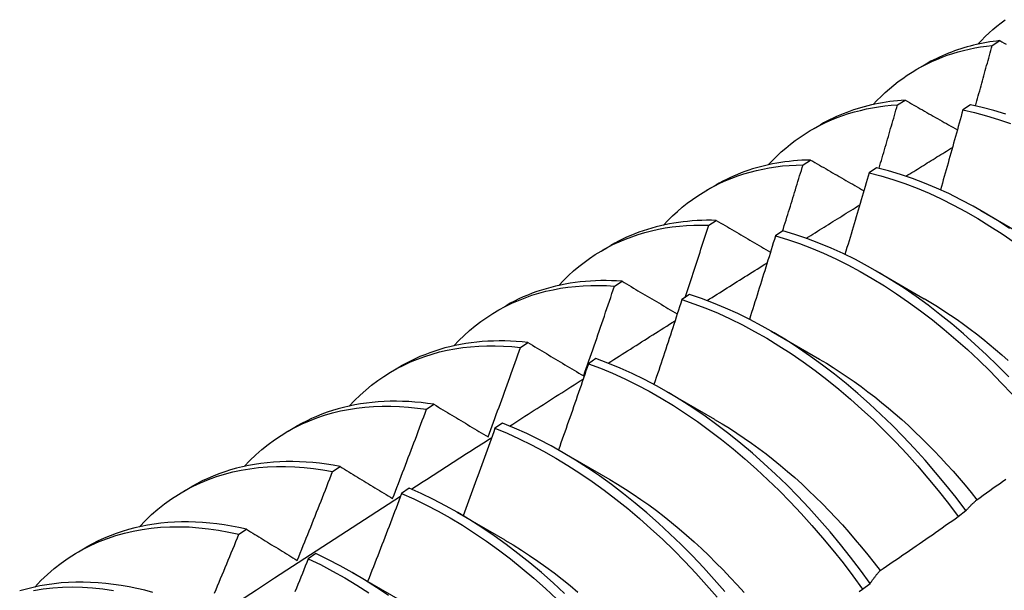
# Model space of a CAD drawing. Header units: inches. Extents: x 25 to 728, y 80 to 330.
# Tile 133 of 160: x 686.42 to 686.747, y 278.99 to 279.18. Entities that reach past the tile are written whole.
import ezdxf

# ---------------------------------------------------------------- set-up
doc = ezdxf.new("R2010")
doc.units = ezdxf.units.IN
doc.header["$MEASUREMENT"] = 0
doc.layers.add('Visible Edges(ANSI)', color=7, linetype='Continuous', lineweight=25)

msp = doc.modelspace()

# ---------------------------------------------------------------- linework, layer by layer
at = {"layer": 'Visible Edges(ANSI)'}
for p, q in [((686.74254, 279.17146), (686.74506, 279.17303)), ((686.71755, 279.16352), (686.72033, 279.16512)), ((686.71111, 279.15169), (686.71362, 279.15328)), ((686.73529, 279.15166), (686.73279, 279.15)), ((686.68275, 279.14348), (686.68553, 279.14508)), ((686.67973, 279.13177), (686.68223, 279.13337)), ((686.70416, 279.13082), (686.70167, 279.12914)), ((686.64795, 279.12344), (686.65074, 279.12505)), ((686.73879, 279.11656), (686.75475, 279.10732)), ((686.6484, 279.11169), (686.6509, 279.11331)), ((686.67307, 279.10982), (686.67058, 279.10814)), ((686.61315, 279.1034), (686.61594, 279.10501)), ((686.70399, 279.09652), (686.71996, 279.08728)), ((686.61712, 279.09147), (686.61962, 279.09309)), ((686.642, 279.08868), (686.63951, 279.08698)), ((686.57835, 279.08336), (686.58114, 279.08497)), ((686.66919, 279.07648), (686.68516, 279.06724)), ((686.58588, 279.07108), (686.58838, 279.07272)), ((686.61095, 279.06738), (686.60847, 279.06567)), ((686.54356, 279.06332), (686.54634, 279.06493)), ((686.63439, 279.05644), (686.65036, 279.04721)), ((686.55468, 279.05055), (686.55718, 279.0522)), ((686.50876, 279.04329), (686.51154, 279.04489)), ((686.57992, 279.04594), (686.57744, 279.04422)), ((686.5996, 279.0364), (686.61556, 279.02717)), ((686.52352, 279.02986), (686.52602, 279.03152)), ((686.47396, 279.02325), (686.47674, 279.02485)), ((686.54891, 279.02436), (686.54643, 279.02262)), ((686.5648, 279.01636), (686.58076, 279.00713)), ((686.73128, 279.01494), (686.73382, 279.01687)), ((686.4924, 279.00902), (686.49489, 279.0107)), ((686.43916, 279.00321), (686.44194, 279.00481)), ((686.5179, 279.00263), (686.51542, 279.00088)), ((686.53, 278.99632), (686.54596, 278.98709)), ((686.69949, 278.99076), (686.70204, 278.9927))]:
    msp.add_line(p, q, dxfattribs=at)
at = {"layer": 'Visible Edges(ANSI)', "flags": 128}
for points in [[(686.73778, 279.17184), (686.739, 279.17313), (686.74024, 279.17437), (686.74151, 279.17558), (686.74281, 279.17675), (686.74414, 279.17787), (686.74549, 279.17895), (686.74687, 279.17999)], [(686.74506, 279.17303), (686.74394, 279.1729), (686.74283, 279.17275), (686.74172, 279.17259), (686.74062, 279.1724), (686.73953, 279.1722), (686.73845, 279.17198), (686.73737, 279.17175), (686.7363, 279.1715), (686.73524, 279.17123), (686.73419, 279.17094), (686.73314, 279.17064), (686.73211, 279.17031), (686.73108, 279.16997), (686.73006, 279.16962), (686.72904, 279.16925), (686.72804, 279.16886), (686.72705, 279.16845), (686.72606, 279.16802), (686.72508, 279.16758), (686.72411, 279.16712), (686.72315, 279.16665), (686.7222, 279.16616), (686.72126, 279.16565), (686.72033, 279.16512)], [(686.74506, 279.17303), (686.74576, 279.17264), (686.74647, 279.17224), (686.74717, 279.17184)], [(686.70298, 279.1518), (686.70429, 279.15319), (686.70563, 279.15452), (686.70701, 279.15581), (686.70842, 279.15706), (686.70985, 279.15825), (686.71133, 279.1594), (686.71283, 279.1605), (686.71436, 279.16155), (686.71592, 279.16255), (686.71751, 279.1635), (686.71913, 279.1644), (686.72078, 279.16525), (686.72246, 279.16605), (686.72416, 279.1668), (686.72589, 279.1675), (686.72764, 279.16815), (686.72943, 279.16874), (686.73123, 279.16929), (686.73306, 279.16978), (686.73491, 279.17022), (686.73679, 279.17061), (686.73868, 279.17094), (686.7406, 279.17123), (686.74254, 279.17146)], [(686.73698, 279.15131), (686.73722, 279.15215), (686.73746, 279.15299), (686.73769, 279.15383), (686.73792, 279.15467), (686.73816, 279.15551), (686.73839, 279.15635), (686.73863, 279.15719), (686.73886, 279.15803), (686.73909, 279.15887), (686.73932, 279.1597), (686.73956, 279.16054), (686.73979, 279.16138), (686.74002, 279.16222), (686.74025, 279.16306), (686.74048, 279.1639), (686.74071, 279.16474), (686.74094, 279.16558), (686.74117, 279.16642), (686.7414, 279.16726), (686.74163, 279.1681), (686.74186, 279.16894), (686.74209, 279.16978), (686.74232, 279.17062), (686.74254, 279.17146)], [(686.71362, 279.15328), (686.71234, 279.15319), (686.71107, 279.15307), (686.70981, 279.15294), (686.70855, 279.15278), (686.70731, 279.15261), (686.70607, 279.15241), (686.70484, 279.15218), (686.70363, 279.15194), (686.70242, 279.15167), (686.70122, 279.15139), (686.70003, 279.15108), (686.69885, 279.15075), (686.69768, 279.15039), (686.69652, 279.15002), (686.69537, 279.14962), (686.69423, 279.1492), (686.69311, 279.14876), (686.69199, 279.1483), (686.69089, 279.14782), (686.68979, 279.14731), (686.68871, 279.14679), (686.68764, 279.14624), (686.68658, 279.14567), (686.68553, 279.14508)], [(686.71362, 279.15328), (686.71434, 279.15287), (686.71505, 279.15246), (686.71577, 279.15205), (686.71649, 279.15164), (686.71721, 279.15123), (686.71793, 279.15082), (686.71865, 279.15041), (686.71937, 279.15), (686.72009, 279.14959), (686.72081, 279.14918), (686.72154, 279.14876), (686.72226, 279.14835), (686.72298, 279.14794), (686.72371, 279.14753), (686.72443, 279.14712), (686.72516, 279.14671), (686.72588, 279.14629), (686.72661, 279.14588), (686.72734, 279.14547), (686.72806, 279.14506), (686.72879, 279.14464), (686.72952, 279.14423), (686.73025, 279.14382), (686.73098, 279.14341)], [(686.66818, 279.13176), (686.66959, 279.13324), (686.67103, 279.13467), (686.67251, 279.13604), (686.67402, 279.13736), (686.67558, 279.13863), (686.67717, 279.13984), (686.67879, 279.14099), (686.68045, 279.14209), (686.68214, 279.14312), (686.68387, 279.14411), (686.68562, 279.14503), (686.68741, 279.1459), (686.68923, 279.14671), (686.69109, 279.14746), (686.69297, 279.14815), (686.69488, 279.14878), (686.69682, 279.14936), (686.69878, 279.14987), (686.70077, 279.15032), (686.70279, 279.15072), (686.70484, 279.15105), (686.7069, 279.15132), (686.70899, 279.15154), (686.71111, 279.15169)], [(686.70497, 279.13062), (686.70523, 279.1315), (686.70549, 279.13238), (686.70575, 279.13326), (686.706, 279.13413), (686.70626, 279.13501), (686.70652, 279.13589), (686.70678, 279.13677), (686.70704, 279.13764), (686.70729, 279.13852), (686.70755, 279.1394), (686.70781, 279.14028), (686.70806, 279.14116), (686.70832, 279.14203), (686.70858, 279.14291), (686.70883, 279.14379), (686.70908, 279.14467), (686.70934, 279.14554), (686.70959, 279.14642), (686.70985, 279.1473), (686.7101, 279.14818), (686.71035, 279.14906), (686.7106, 279.14993), (686.71086, 279.15081), (686.71111, 279.15169)], [(686.73279, 279.15), (686.73249, 279.1489), (686.73219, 279.14779), (686.73188, 279.14669), (686.73158, 279.14558), (686.73128, 279.14447), (686.73097, 279.14337), (686.73066, 279.14226), (686.73036, 279.14116), (686.73005, 279.14005), (686.72974, 279.13895), (686.72944, 279.13784), (686.72913, 279.13674), (686.72882, 279.13563), (686.72851, 279.13452), (686.7282, 279.13342), (686.72789, 279.13231), (686.72757, 279.13121), (686.72726, 279.1301), (686.72695, 279.12899), (686.72664, 279.12789), (686.72632, 279.12678), (686.72601, 279.12568), (686.72569, 279.12457), (686.72538, 279.12347)], [(686.73279, 279.15), (686.7367, 279.14913), (686.74065, 279.14808), (686.74462, 279.14687), (686.74861, 279.14549)], [(686.7471, 279.14857), (686.74313, 279.14977), (686.73919, 279.1508), (686.73529, 279.15166)], [(686.71392, 279.12799), (686.71456, 279.12839), (686.71521, 279.12879), (686.71585, 279.12919), (686.71649, 279.12959), (686.71714, 279.12999), (686.71778, 279.13038), (686.71842, 279.13078), (686.71906, 279.13118), (686.71971, 279.13158), (686.72035, 279.13198), (686.72099, 279.13238), (686.72164, 279.13277), (686.72228, 279.13317), (686.72292, 279.13357), (686.72357, 279.13397), (686.72421, 279.13437), (686.72485, 279.13476), (686.72549, 279.13516), (686.72614, 279.13556), (686.72678, 279.13596), (686.72742, 279.13636), (686.72807, 279.13675), (686.72871, 279.13715), (686.72935, 279.13755)], [(686.68223, 279.13337), (686.68079, 279.13333), (686.67936, 279.13327), (686.67794, 279.13318), (686.67652, 279.13306), (686.67512, 279.13291), (686.67373, 279.13274), (686.67235, 279.13254), (686.67098, 279.13232), (686.66962, 279.13206), (686.66827, 279.13178), (686.66693, 279.13147), (686.66561, 279.13114), (686.6643, 279.13078), (686.663, 279.13039), (686.66171, 279.12997), (686.66044, 279.12953), (686.65918, 279.12906), (686.65793, 279.12857), (686.65669, 279.12805), (686.65547, 279.1275), (686.65427, 279.12692), (686.65308, 279.12632), (686.6519, 279.1257), (686.65074, 279.12505)], [(686.68223, 279.13337), (686.68296, 279.13295), (686.6837, 279.13252), (686.68443, 279.1321), (686.68516, 279.13168), (686.68589, 279.13125), (686.68663, 279.13083), (686.68736, 279.1304), (686.68809, 279.12998), (686.68883, 279.12955), (686.68957, 279.12913), (686.6903, 279.1287), (686.69104, 279.12828), (686.69178, 279.12785), (686.69252, 279.12743), (686.69325, 279.127), (686.69399, 279.12658), (686.69473, 279.12615), (686.69547, 279.12572), (686.69622, 279.1253), (686.69696, 279.12487), (686.6977, 279.12444), (686.69844, 279.12402), (686.69919, 279.12359), (686.69993, 279.12316)], [(686.63338, 279.11172), (686.63488, 279.1133), (686.63642, 279.11482), (686.63801, 279.11627), (686.63964, 279.11767), (686.6413, 279.119), (686.64301, 279.12026), (686.64476, 279.12147), (686.64655, 279.12261), (686.64837, 279.12368), (686.65023, 279.12469), (686.65213, 279.12563), (686.65407, 279.12651), (686.65604, 279.12732), (686.65804, 279.12807), (686.66007, 279.12874), (686.66214, 279.12935), (686.66424, 279.12989), (686.66637, 279.13037), (686.66853, 279.13077), (686.67072, 279.13111), (686.67293, 279.13138), (686.67517, 279.13158), (686.67744, 279.13171), (686.67973, 279.13177)], [(686.67295, 279.10974), (686.67324, 279.11066), (686.67352, 279.11158), (686.67381, 279.1125), (686.6741, 279.11341), (686.67438, 279.11433), (686.67467, 279.11525), (686.67495, 279.11617), (686.67524, 279.11708), (686.67552, 279.118), (686.6758, 279.11892), (686.67609, 279.11984), (686.67637, 279.12075), (686.67665, 279.12167), (686.67693, 279.12259), (686.67721, 279.12351), (686.6775, 279.12443), (686.67778, 279.12534), (686.67806, 279.12626), (686.67833, 279.12718), (686.67861, 279.1281), (686.67889, 279.12901), (686.67917, 279.12993), (686.67945, 279.13085), (686.67973, 279.13177)], [(686.7483, 279.11062), (686.74428, 279.11324), (686.74025, 279.1157), (686.73621, 279.11802), (686.73217, 279.12018), (686.72813, 279.12219), (686.7241, 279.12404), (686.72007, 279.12572), (686.71606, 279.12725), (686.71207, 279.1286), (686.7081, 279.1298), (686.70416, 279.13082)], [(686.70167, 279.12914), (686.70135, 279.12801), (686.70102, 279.12688), (686.70069, 279.12575), (686.70036, 279.12462), (686.70003, 279.12349), (686.6997, 279.12236), (686.69937, 279.12123), (686.69904, 279.1201), (686.6987, 279.11896), (686.69837, 279.11783), (686.69804, 279.1167), (686.6977, 279.11557), (686.69737, 279.11444), (686.69703, 279.11331), (686.6967, 279.11218), (686.69636, 279.11105), (686.69602, 279.10992), (686.69569, 279.10878), (686.69535, 279.10765), (686.69501, 279.10652), (686.69467, 279.10539), (686.69433, 279.10426), (686.69399, 279.10313), (686.69365, 279.102)], [(686.70167, 279.12914), (686.70561, 279.12811), (686.70958, 279.1269), (686.71358, 279.12553), (686.71759, 279.124), (686.72162, 279.1223), (686.72565, 279.12044), (686.72969, 279.11842), (686.73373, 279.11625), (686.73777, 279.11392), (686.7418, 279.11144), (686.74581, 279.10882), (686.74981, 279.10605)], [(686.68081, 279.10737), (686.68155, 279.10783), (686.68229, 279.10829), (686.68303, 279.10875), (686.68377, 279.10922), (686.68451, 279.10968), (686.68525, 279.11014), (686.68598, 279.1106), (686.68672, 279.11106), (686.68746, 279.11152), (686.6882, 279.11199), (686.68894, 279.11245), (686.68968, 279.11291), (686.69042, 279.11337), (686.69116, 279.11383), (686.6919, 279.11429), (686.69264, 279.11475), (686.69337, 279.11521), (686.69411, 279.11567), (686.69485, 279.11614), (686.69559, 279.1166), (686.69633, 279.11706), (686.69707, 279.11752), (686.69781, 279.11798), (686.69855, 279.11844)], [(686.6509, 279.11331), (686.64929, 279.11334), (686.6477, 279.11333), (686.64611, 279.1133), (686.64453, 279.11323), (686.64297, 279.11313), (686.64142, 279.11299), (686.63988, 279.11282), (686.63836, 279.11262), (686.63684, 279.11239), (686.63534, 279.11212), (686.63386, 279.11183), (686.63239, 279.11149), (686.63093, 279.11113), (686.62949, 279.11073), (686.62806, 279.11031), (686.62665, 279.10985), (686.62525, 279.10935), (686.62387, 279.10883), (686.6225, 279.10827), (686.62116, 279.10768), (686.61983, 279.10706), (686.61851, 279.10641), (686.61722, 279.10572), (686.61594, 279.10501)], [(686.6509, 279.11331), (686.65164, 279.11287), (686.65239, 279.11243), (686.65313, 279.112), (686.65388, 279.11156), (686.65463, 279.11112), (686.65537, 279.11069), (686.65612, 279.11025), (686.65687, 279.10981), (686.65762, 279.10937), (686.65837, 279.10893), (686.65912, 279.10849), (686.65987, 279.10806), (686.66062, 279.10762), (686.66137, 279.10718), (686.66212, 279.10674), (686.66288, 279.1063), (686.66363, 279.10586), (686.66439, 279.10542), (686.66514, 279.10498), (686.6659, 279.10453), (686.66666, 279.10409), (686.66742, 279.10365), (686.66817, 279.10321), (686.66893, 279.10277)], [(686.59859, 279.09168), (686.60018, 279.09336), (686.60182, 279.09496), (686.60351, 279.0965), (686.60525, 279.09796), (686.60703, 279.09936), (686.60886, 279.10068), (686.61074, 279.10193), (686.61265, 279.10311), (686.61461, 279.10422), (686.61661, 279.10525), (686.61866, 279.1062), (686.62074, 279.10709), (686.62286, 279.10789), (686.62502, 279.10862), (686.62721, 279.10928), (686.62944, 279.10985), (686.6317, 279.11035), (686.634, 279.11078), (686.63633, 279.11112), (686.63868, 279.11139), (686.64107, 279.11158), (686.64349, 279.1117), (686.64593, 279.11174), (686.6484, 279.11169)], [(686.64062, 279.08774), (686.64095, 279.08873), (686.64128, 279.08973), (686.64161, 279.09073), (686.64194, 279.09173), (686.64227, 279.09272), (686.64259, 279.09372), (686.64292, 279.09472), (686.64325, 279.09572), (686.64357, 279.09672), (686.6439, 279.09772), (686.64422, 279.09871), (686.64455, 279.09971), (686.64487, 279.10071), (686.64519, 279.10171), (686.64552, 279.10271), (686.64584, 279.10371), (686.64616, 279.1047), (686.64648, 279.1057), (686.6468, 279.1067), (686.64712, 279.1077), (686.64744, 279.1087), (686.64776, 279.1097), (686.64808, 279.1107), (686.6484, 279.11169)], [(686.74804, 279.06128), (686.74435, 279.06504), (686.74061, 279.06869), (686.73682, 279.07222), (686.73298, 279.07564), (686.7291, 279.07892), (686.72518, 279.08208), (686.72123, 279.08511), (686.71726, 279.088), (686.71326, 279.09074), (686.70924, 279.09335), (686.70521, 279.09581), (686.70118, 279.09811), (686.69713, 279.10027), (686.69309, 279.10226), (686.68906, 279.1041), (686.68503, 279.10578), (686.68102, 279.10729), (686.67703, 279.10864), (686.67307, 279.10982)], [(686.67058, 279.10814), (686.67023, 279.10698), (686.66987, 279.10583), (686.66952, 279.10467), (686.66916, 279.10352), (686.66881, 279.10236), (686.66845, 279.10121), (686.66809, 279.10005), (686.66774, 279.0989), (686.66738, 279.09775), (686.66702, 279.09659), (686.66666, 279.09544), (686.6663, 279.09428), (686.66594, 279.09313), (686.66558, 279.09197), (686.66522, 279.09082), (686.66485, 279.08967), (686.66449, 279.08851), (686.66413, 279.08736), (686.66376, 279.0862), (686.6634, 279.08505), (686.66303, 279.0839), (686.66266, 279.08274), (686.6623, 279.08159), (686.66193, 279.08043)], [(686.67058, 279.10814), (686.67455, 279.10694), (686.67854, 279.10558), (686.68255, 279.10405), (686.68658, 279.10237), (686.69061, 279.10051), (686.69465, 279.09851), (686.6987, 279.09634), (686.70273, 279.09402), (686.70676, 279.09155), (686.71078, 279.08894), (686.71477, 279.08618), (686.71875, 279.08328), (686.72269, 279.08025), (686.72661, 279.07708), (686.73048, 279.07378), (686.73432, 279.07036), (686.73811, 279.06682), (686.74185, 279.06316), (686.74554, 279.05939), (686.74916, 279.05552)], [(686.64785, 279.08666), (686.64868, 279.08719), (686.64951, 279.08771), (686.65034, 279.08824), (686.65118, 279.08876), (686.65201, 279.08929), (686.65284, 279.08981), (686.65368, 279.09033), (686.65451, 279.09086), (686.65534, 279.09138), (686.65618, 279.09191), (686.65701, 279.09243), (686.65784, 279.09296), (686.65868, 279.09348), (686.65951, 279.09401), (686.66034, 279.09453), (686.66118, 279.09505), (686.66201, 279.09558), (686.66284, 279.0961), (686.66368, 279.09662), (686.66451, 279.09715), (686.66534, 279.09767), (686.66618, 279.09819), (686.66701, 279.09872), (686.66784, 279.09924)], [(686.56379, 279.07165), (686.56548, 279.07341), (686.56722, 279.07511), (686.56902, 279.07672), (686.57086, 279.07826), (686.57277, 279.07972), (686.57472, 279.08109), (686.57672, 279.08239), (686.57877, 279.0836), (686.58087, 279.08473), (686.58301, 279.08578), (686.5852, 279.08674), (686.58743, 279.08762), (686.5897, 279.08842), (686.59202, 279.08913), (686.59437, 279.08975), (686.59677, 279.09029), (686.59919, 279.09074), (686.60166, 279.0911), (686.60416, 279.09138), (686.60669, 279.09157), (686.60925, 279.09167), (686.61185, 279.09169), (686.61447, 279.09162), (686.61712, 279.09147)], [(686.61962, 279.09309), (686.61784, 279.0932), (686.61608, 279.09327), (686.61432, 279.0933), (686.61258, 279.09329), (686.61086, 279.09324), (686.60914, 279.09315), (686.60745, 279.09303), (686.60576, 279.09286), (686.60409, 279.09266), (686.60244, 279.09242), (686.6008, 279.09213), (686.59918, 279.09181), (686.59757, 279.09145), (686.59599, 279.09105), (686.59442, 279.09062), (686.59286, 279.09014), (686.59133, 279.08963), (686.58982, 279.08908), (686.58832, 279.08849), (686.58684, 279.08786), (686.58539, 279.08719), (686.58395, 279.08649), (686.58253, 279.08575), (686.58114, 279.08497)], [(686.60689, 279.06165), (686.60732, 279.06289), (686.60776, 279.06413), (686.60819, 279.06537), (686.60863, 279.06662), (686.60906, 279.06786), (686.60949, 279.0691), (686.60992, 279.07034), (686.61035, 279.07158), (686.61078, 279.07282), (686.61121, 279.07407), (686.61163, 279.07531), (686.61206, 279.07655), (686.61249, 279.07779), (686.61291, 279.07903), (686.61334, 279.08028), (686.61376, 279.08152), (686.61418, 279.08276), (686.6146, 279.08401), (686.61502, 279.08525), (686.61544, 279.08649), (686.61586, 279.08774), (686.61628, 279.08898), (686.6167, 279.09022), (686.61712, 279.09147)], [(686.61962, 279.09309), (686.62037, 279.09264), (686.62113, 279.09219), (686.62189, 279.09174), (686.62265, 279.09129), (686.62341, 279.09084), (686.62417, 279.09039), (686.62493, 279.08994), (686.62569, 279.08949), (686.62645, 279.08904), (686.62721, 279.08859), (686.62798, 279.08814), (686.62874, 279.08768), (686.62951, 279.08723), (686.63027, 279.08678), (686.63104, 279.08632), (686.63181, 279.08587), (686.63258, 279.08542), (686.63335, 279.08496), (686.63412, 279.08451), (686.63489, 279.08405), (686.63566, 279.0836), (686.63643, 279.08314), (686.6372, 279.08269), (686.63798, 279.08223)], [(686.63951, 279.08698), (686.63913, 279.0858), (686.63875, 279.08463), (686.63837, 279.08345), (686.63799, 279.08227), (686.63761, 279.0811), (686.63723, 279.07992), (686.63684, 279.07875), (686.63646, 279.07757), (686.63607, 279.0764), (686.63569, 279.07522), (686.6353, 279.07405), (686.63491, 279.07287), (686.63453, 279.0717), (686.63414, 279.07052), (686.63375, 279.06935), (686.63336, 279.06817), (686.63297, 279.067), (686.63258, 279.06582), (686.63219, 279.06465), (686.6318, 279.06347), (686.6314, 279.0623), (686.63101, 279.06112), (686.63061, 279.05995), (686.63022, 279.05878)], [(686.63951, 279.08698), (686.6435, 279.08563), (686.64751, 279.08411), (686.65154, 279.08243), (686.65558, 279.08059), (686.65962, 279.07859), (686.66366, 279.07643), (686.6677, 279.07413), (686.67172, 279.07167), (686.67574, 279.06906), (686.67974, 279.06631), (686.68371, 279.06342), (686.68766, 279.06039), (686.69158, 279.05723), (686.69546, 279.05394), (686.69929, 279.05053), (686.70309, 279.04699), (686.70683, 279.04334), (686.71052, 279.03958), (686.71415, 279.03571), (686.71772, 279.03174), (686.72122, 279.02767), (686.72465, 279.02351), (686.72801, 279.01927), (686.73128, 279.01494)], [(686.73382, 279.01687), (686.73054, 279.02119), (686.72718, 279.02543), (686.72374, 279.02958), (686.72024, 279.03364), (686.71666, 279.03761), (686.71303, 279.04147), (686.70934, 279.04522), (686.70559, 279.04886), (686.70179, 279.05239), (686.69795, 279.05579), (686.69407, 279.05907), (686.69015, 279.06223), (686.6862, 279.06524), (686.68222, 279.06812), (686.67822, 279.07086), (686.67421, 279.07346), (686.67018, 279.07591), (686.66614, 279.07821), (686.6621, 279.08035), (686.65806, 279.08234), (686.65402, 279.08417), (686.65, 279.08583), (686.64599, 279.08734), (686.642, 279.08868)], [(686.71996, 279.08731), (686.72215, 279.08602), (686.72434, 279.08467), (686.72652, 279.08328), (686.7287, 279.08184), (686.73087, 279.08035), (686.73303, 279.07881), (686.73518, 279.07722), (686.73733, 279.07558), (686.73946, 279.0739), (686.74158, 279.07218), (686.74369, 279.07041), (686.74578, 279.0686), (686.74786, 279.06674)], [(686.61501, 279.06587), (686.61594, 279.06646), (686.61686, 279.06705), (686.61779, 279.06763), (686.61871, 279.06822), (686.61964, 279.06881), (686.62057, 279.0694), (686.62149, 279.06999), (686.62242, 279.07057), (686.62334, 279.07116), (686.62427, 279.07175), (686.6252, 279.07234), (686.62612, 279.07292), (686.62705, 279.07351), (686.62797, 279.0741), (686.6289, 279.07468), (686.62983, 279.07527), (686.63075, 279.07586), (686.63168, 279.07644), (686.63261, 279.07703), (686.63353, 279.07762), (686.63446, 279.0782), (686.63539, 279.07879), (686.63631, 279.07938), (686.63724, 279.07996)], [(686.52899, 279.05161), (686.53077, 279.05347), (686.53262, 279.05525), (686.53452, 279.05694), (686.53648, 279.05855), (686.5385, 279.06007), (686.54058, 279.06149), (686.54271, 279.06283), (686.5449, 279.06407), (686.54713, 279.06523), (686.54942, 279.06628), (686.55175, 279.06725), (686.55414, 279.06812), (686.55657, 279.0689), (686.55904, 279.06958), (686.56156, 279.07016), (686.56412, 279.07065), (686.56672, 279.07104), (686.56936, 279.07134), (686.57203, 279.07154), (686.57474, 279.07164), (686.57748, 279.07165), (686.58025, 279.07156), (686.58305, 279.07137), (686.58588, 279.07108)], [(686.58838, 279.07272), (686.58643, 279.07292), (686.5845, 279.07307), (686.58258, 279.07318), (686.58067, 279.07324), (686.57878, 279.07326), (686.5769, 279.07323), (686.57504, 279.07315), (686.57319, 279.07303), (686.57137, 279.07287), (686.56956, 279.07265), (686.56776, 279.0724), (686.56599, 279.07209), (686.56424, 279.07174), (686.5625, 279.07135), (686.56079, 279.07091), (686.55909, 279.07042), (686.55742, 279.06989), (686.55577, 279.06932), (686.55414, 279.06869), (686.55253, 279.06803), (686.55095, 279.06732), (686.54939, 279.06657), (686.54785, 279.06577), (686.54634, 279.06493)], [(686.57516, 279.04134), (686.57561, 279.04258), (686.57607, 279.04382), (686.57652, 279.04506), (686.57698, 279.04629), (686.57743, 279.04753), (686.57788, 279.04877), (686.57833, 279.05001), (686.57878, 279.05125), (686.57923, 279.05249), (686.57968, 279.05372), (686.58013, 279.05496), (686.58058, 279.0562), (686.58102, 279.05744), (686.58147, 279.05868), (686.58191, 279.05992), (686.58236, 279.06116), (686.5828, 279.0624), (686.58324, 279.06364), (686.58368, 279.06488), (686.58413, 279.06612), (686.58456, 279.06736), (686.585, 279.0686), (686.58544, 279.06984), (686.58588, 279.07108)], [(686.58838, 279.07272), (686.58914, 279.07226), (686.5899, 279.07181), (686.59066, 279.07135), (686.59143, 279.07089), (686.59219, 279.07043), (686.59296, 279.06997), (686.59373, 279.06951), (686.5945, 279.06905), (686.59526, 279.0686), (686.59603, 279.06813), (686.5968, 279.06767), (686.59757, 279.06721), (686.59835, 279.06675), (686.59912, 279.06629), (686.59989, 279.06583), (686.60067, 279.06536), (686.60144, 279.0649), (686.60222, 279.06444), (686.60299, 279.06397), (686.60377, 279.06351), (686.60455, 279.06305), (686.60533, 279.06258), (686.60611, 279.06212), (686.60689, 279.06165)], [(686.70204, 278.9927), (686.69883, 278.99709), (686.69554, 279.00141), (686.69218, 279.00564), (686.68874, 279.00979), (686.68523, 279.01384), (686.68165, 279.0178), (686.67801, 279.02165), (686.67432, 279.0254), (686.67057, 279.02904), (686.66677, 279.03256), (686.66292, 279.03595), (686.65904, 279.03923), (686.65512, 279.04237), (686.65116, 279.04538), (686.64719, 279.04825), (686.64319, 279.05098), (686.63917, 279.05357), (686.63514, 279.05601), (686.6311, 279.0583), (686.62706, 279.06043), (686.62302, 279.06241), (686.61898, 279.06423), (686.61496, 279.06589), (686.61095, 279.06738)], [(686.68514, 279.06722), (686.68747, 279.06584), (686.68979, 279.0644), (686.69211, 279.06291), (686.69442, 279.06136), (686.69672, 279.05975), (686.69902, 279.0581), (686.7013, 279.05639), (686.70358, 279.05463), (686.70584, 279.05282), (686.70808, 279.05097), (686.71031, 279.04906), (686.71253, 279.04711), (686.71473, 279.04512), (686.71691, 279.04307), (686.71907, 279.04099), (686.72121, 279.03887), (686.72333, 279.0367), (686.72542, 279.03449), (686.72749, 279.03224), (686.72954, 279.02996), (686.73156, 279.02764), (686.73355, 279.02528), (686.73551, 279.02289), (686.73744, 279.02046)], [(686.60847, 279.06567), (686.60806, 279.06448), (686.60765, 279.06328), (686.60725, 279.06209), (686.60684, 279.06089), (686.60643, 279.0597), (686.60602, 279.0585), (686.60561, 279.05731), (686.6052, 279.05612), (686.60478, 279.05492), (686.60437, 279.05373), (686.60396, 279.05253), (686.60354, 279.05134), (686.60313, 279.05015), (686.60271, 279.04895), (686.6023, 279.04776), (686.60188, 279.04656), (686.60146, 279.04537), (686.60104, 279.04418), (686.60062, 279.04299), (686.6002, 279.04179), (686.59978, 279.0406), (686.59936, 279.03941), (686.59894, 279.03821), (686.59852, 279.03702)], [(686.60847, 279.06567), (686.61248, 279.06417), (686.6165, 279.0625), (686.62054, 279.06066), (686.62458, 279.05867), (686.62862, 279.05653), (686.63266, 279.05423), (686.63669, 279.05178), (686.6407, 279.04918), (686.6447, 279.04644), (686.64868, 279.04355), (686.65263, 279.04053), (686.65655, 279.03738), (686.66043, 279.0341), (686.66427, 279.03069), (686.66807, 279.02716), (686.67181, 279.02352), (686.6755, 279.01976), (686.67914, 279.0159), (686.68271, 279.01194), (686.68622, 279.00788), (686.68965, 279.00372), (686.69301, 278.99948), (686.69629, 278.99516), (686.69949, 278.99076)], [(686.5823, 279.04499), (686.58332, 279.04564), (686.58433, 279.04629), (686.58535, 279.04694), (686.58637, 279.0476), (686.58739, 279.04825), (686.58841, 279.0489), (686.58942, 279.04955), (686.59044, 279.0502), (686.59146, 279.05085), (686.59248, 279.0515), (686.5935, 279.05216), (686.59452, 279.05281), (686.59553, 279.05346), (686.59655, 279.05411), (686.59757, 279.05476), (686.59859, 279.05541), (686.59961, 279.05606), (686.60063, 279.05671), (686.60165, 279.05736), (686.60266, 279.05801), (686.60368, 279.05866), (686.6047, 279.05931), (686.60572, 279.05996), (686.60674, 279.0606)], [(686.49419, 279.03157), (686.49607, 279.03353), (686.49802, 279.03539), (686.50003, 279.03716), (686.5021, 279.03884), (686.50424, 279.04041), (686.50645, 279.04188), (686.50871, 279.04326), (686.51103, 279.04453), (686.51341, 279.0457), (686.51584, 279.04676), (686.51833, 279.04773), (686.52087, 279.04858), (686.52346, 279.04933), (686.52609, 279.04998), (686.52878, 279.05052), (686.5315, 279.05095), (686.53427, 279.05127), (686.53708, 279.05149), (686.53993, 279.0516), (686.54282, 279.05161), (686.54574, 279.0515), (686.54869, 279.05129), (686.55167, 279.05097), (686.55468, 279.05055)], [(686.55718, 279.0522), (686.55506, 279.0525), (686.55295, 279.05275), (686.55086, 279.05295), (686.54879, 279.05309), (686.54673, 279.05318), (686.54469, 279.05322), (686.54266, 279.0532), (686.54065, 279.05314), (686.53866, 279.05301), (686.53669, 279.05284), (686.53474, 279.05261), (686.53282, 279.05233), (686.53091, 279.052), (686.52902, 279.05161), (686.52716, 279.05118), (686.52532, 279.05068), (686.52351, 279.05014), (686.52172, 279.04955), (686.51996, 279.0489), (686.51822, 279.0482), (686.51651, 279.04745), (686.51483, 279.04665), (686.51317, 279.04579), (686.51154, 279.04489)], [(686.55718, 279.0522), (686.55792, 279.05175), (686.55866, 279.0513), (686.5594, 279.05085), (686.56014, 279.05041), (686.56088, 279.04996), (686.56163, 279.04951), (686.56237, 279.04906), (686.56312, 279.04861), (686.56387, 279.04816), (686.56461, 279.0477), (686.56536, 279.04725), (686.56611, 279.0468), (686.56686, 279.04635), (686.56761, 279.04589), (686.56836, 279.04544), (686.56911, 279.04499), (686.56987, 279.04453), (686.57062, 279.04408), (686.57137, 279.04362), (686.57213, 279.04317), (686.57289, 279.04271), (686.57364, 279.04226), (686.5744, 279.0418), (686.57516, 279.04134)], [(686.54346, 279.0209), (686.54394, 279.02214), (686.54442, 279.02337), (686.54489, 279.0246), (686.54537, 279.02584), (686.54584, 279.02707), (686.54631, 279.02831), (686.54678, 279.02954), (686.54726, 279.03077), (686.54773, 279.03201), (686.5482, 279.03324), (686.54866, 279.03448), (686.54913, 279.03571), (686.5496, 279.03695), (686.55007, 279.03818), (686.55053, 279.03942), (686.551, 279.04066), (686.55146, 279.04189), (686.55192, 279.04313), (686.55239, 279.04436), (686.55285, 279.0456), (686.55331, 279.04684), (686.55377, 279.04808), (686.55423, 279.04931), (686.55468, 279.05055)], [(686.65373, 278.98999), (686.65022, 278.99404), (686.64664, 278.99799), (686.643, 279.00184), (686.6393, 279.00558), (686.63554, 279.00921), (686.63174, 279.01272), (686.62789, 279.01611), (686.62401, 279.01938), (686.62008, 279.02251), (686.61613, 279.02551), (686.61215, 279.02838), (686.60815, 279.0311), (686.60413, 279.03368), (686.6001, 279.03611), (686.59606, 279.03839), (686.59202, 279.04052), (686.58798, 279.04248), (686.58395, 279.04429), (686.57992, 279.04594)], [(686.65036, 279.0472), (686.65283, 279.04574), (686.65529, 279.04422), (686.65774, 279.04264), (686.66018, 279.041), (686.66262, 279.03929), (686.66505, 279.03753), (686.66746, 279.03571), (686.66986, 279.03383), (686.67224, 279.03189), (686.67461, 279.0299), (686.67696, 279.02785), (686.67929, 279.02575), (686.6816, 279.0236), (686.68389, 279.0214), (686.68616, 279.01915), (686.6884, 279.01685), (686.69061, 279.01451), (686.6928, 279.01212), (686.69496, 279.00969), (686.69709, 279.00722), (686.69919, 279.00471), (686.70126, 279.00216), (686.7033, 278.99958), (686.7053, 278.99696)], [(686.54969, 279.02402), (686.5508, 279.02473), (686.55191, 279.02545), (686.55303, 279.02617), (686.55414, 279.02688), (686.55525, 279.0276), (686.55636, 279.02832), (686.55747, 279.02903), (686.55858, 279.02975), (686.55969, 279.03046), (686.5608, 279.03118), (686.56191, 279.03189), (686.56302, 279.03261), (686.56413, 279.03332), (686.56524, 279.03404), (686.56635, 279.03475), (686.56746, 279.03547), (686.56857, 279.03618), (686.56968, 279.03689), (686.57079, 279.03761), (686.5719, 279.03832), (686.57302, 279.03903), (686.57413, 279.03975), (686.57524, 279.04046), (686.57635, 279.04117)], [(686.57744, 279.04422), (686.57701, 279.04301), (686.57657, 279.0418), (686.57614, 279.04059), (686.5757, 279.03938), (686.57526, 279.03817), (686.57483, 279.03696), (686.57439, 279.03574), (686.57395, 279.03453), (686.57351, 279.03332), (686.57307, 279.03211), (686.57263, 279.0309), (686.57219, 279.02969), (686.57174, 279.02848), (686.5713, 279.02728), (686.57086, 279.02607), (686.57041, 279.02486), (686.56997, 279.02365), (686.56952, 279.02244), (686.56907, 279.02123), (686.56862, 279.02002), (686.56818, 279.01881), (686.56773, 279.01761), (686.56728, 279.0164), (686.56683, 279.01519)], [(686.57744, 279.04422), (686.58146, 279.04256), (686.5855, 279.04074), (686.58954, 279.03876), (686.59358, 279.03662), (686.59762, 279.03433), (686.60165, 279.03189), (686.60567, 279.0293), (686.60967, 279.02656), (686.61365, 279.02369), (686.6176, 279.02068), (686.62152, 279.01753), (686.6254, 279.01426), (686.62924, 279.01086), (686.63304, 279.00734), (686.63679, 279.0037), (686.64049, 278.99995), (686.64413, 278.9961), (686.6477, 278.99214), (686.65121, 278.98808)], [(686.45939, 279.01153), (686.46137, 279.01358), (686.46341, 279.01554), (686.46554, 279.01738), (686.46773, 279.01912), (686.46999, 279.02075), (686.47232, 279.02227), (686.47472, 279.02367), (686.47717, 279.02497), (686.4797, 279.02615), (686.48228, 279.02722), (686.48492, 279.02817), (686.48761, 279.02901), (686.49036, 279.02972), (686.49316, 279.03033), (686.49602, 279.03081), (686.49891, 279.03118), (686.50186, 279.03143), (686.50484, 279.03156), (686.50787, 279.03157), (686.51093, 279.03146), (686.51404, 279.03124), (686.51717, 279.0309), (686.52033, 279.03044), (686.52352, 279.02986)], [(686.52602, 279.03152), (686.52372, 279.03194), (686.52145, 279.0323), (686.51918, 279.0326), (686.51694, 279.03283), (686.51471, 279.03301), (686.5125, 279.03312), (686.51031, 279.03318), (686.50813, 279.03317), (686.50598, 279.0331), (686.50385, 279.03297), (686.50174, 279.03279), (686.49966, 279.03254), (686.4976, 279.03223), (686.49556, 279.03185), (686.49355, 279.03142), (686.49157, 279.03093), (686.48961, 279.03038), (686.48768, 279.02977), (686.48578, 279.02909), (686.48391, 279.02836), (686.48207, 279.02757), (686.48026, 279.02672), (686.47849, 279.02582), (686.47674, 279.02485)], [(686.52602, 279.03152), (686.52673, 279.03109), (686.52745, 279.03065), (686.52817, 279.03021), (686.52889, 279.02977), (686.52961, 279.02933), (686.53033, 279.02889), (686.53106, 279.02845), (686.53178, 279.02801), (686.5325, 279.02757), (686.53323, 279.02713), (686.53395, 279.02669), (686.53468, 279.02625), (686.53541, 279.0258), (686.53614, 279.02536), (686.53686, 279.02492), (686.53759, 279.02447), (686.53833, 279.02403), (686.53906, 279.02358), (686.53979, 279.02314), (686.54052, 279.02269), (686.54126, 279.02225), (686.54199, 279.0218), (686.54273, 279.02135), (686.54346, 279.0209)], [(686.5118, 279.00033), (686.5123, 279.00156), (686.51279, 279.00279), (686.51329, 279.00402), (686.51379, 279.00525), (686.51428, 279.00648), (686.51478, 279.0077), (686.51527, 279.00893), (686.51576, 279.01016), (686.51625, 279.01139), (686.51674, 279.01262), (686.51723, 279.01385), (686.51772, 279.01508), (686.51821, 279.01631), (686.5187, 279.01754), (686.51918, 279.01878), (686.51967, 279.02001), (686.52015, 279.02124), (686.52064, 279.02247), (686.52112, 279.0237), (686.5216, 279.02493), (686.52209, 279.02617), (686.52257, 279.0274), (686.52305, 279.02863), (686.52352, 279.02986)], [(686.61556, 279.02718), (686.61815, 279.02564), (686.62075, 279.02403), (686.62333, 279.02235), (686.62591, 279.02059), (686.62848, 279.01877), (686.63103, 279.01688), (686.63357, 279.01493), (686.63609, 279.01291), (686.6386, 279.01083), (686.64109, 279.0087), (686.64356, 279.0065), (686.64601, 279.00425), (686.64843, 279.00194), (686.65083, 278.99958), (686.6532, 278.99716), (686.65555, 278.9947), (686.65786, 278.99219), (686.66015, 278.98963)], [(686.73744, 279.02046), (686.73851, 279.02122), (686.73959, 279.02199), (686.74066, 279.02275), (686.74173, 279.02352), (686.7428, 279.02429), (686.74387, 279.02506), (686.74494, 279.02582), (686.746, 279.0266), (686.74707, 279.02737)], [(686.49226, 278.98669), (686.49823, 278.9906), (686.50421, 278.9945), (686.51019, 278.99839), (686.51616, 279.00229), (686.52214, 279.00617), (686.52812, 279.01006), (686.5341, 279.01393), (686.54009, 279.01781), (686.54607, 279.02168)], [(686.54643, 279.02262), (686.54597, 279.0214), (686.54551, 279.02018), (686.54504, 279.01896), (686.54458, 279.01774), (686.54412, 279.01651), (686.54365, 279.01529), (686.54319, 279.01407), (686.54272, 279.01285), (686.54225, 279.01163), (686.54179, 279.01041), (686.54132, 279.00919), (686.54085, 279.00797), (686.54038, 279.00675), (686.53991, 279.00553), (686.53944, 279.00431), (686.53897, 279.00309), (686.53849, 279.00187), (686.53802, 279.00065), (686.53755, 278.99943), (686.53707, 278.99821), (686.5366, 278.99699), (686.53612, 278.99577), (686.53564, 278.99455), (686.53516, 278.99333)], [(686.54643, 279.02262), (686.55046, 279.02081), (686.5545, 279.01884), (686.55854, 279.01671), (686.56258, 279.01443), (686.56661, 279.012), (686.57063, 279.00942), (686.57463, 279.00669), (686.57861, 279.00382), (686.58256, 279.00082), (686.58649, 278.99768), (686.59037, 278.99442), (686.59422, 278.99102), (686.59802, 278.98751)], [(686.60052, 278.98938), (686.59672, 278.99289), (686.59287, 278.99627), (686.58898, 278.99953), (686.58505, 279.00266), (686.5811, 279.00565), (686.57712, 279.0085), (686.57311, 279.01122), (686.56909, 279.01379), (686.56506, 279.01621), (686.56102, 279.01848), (686.55698, 279.0206), (686.55294, 279.02256), (686.54891, 279.02436)], [(686.73382, 279.01687), (686.73397, 279.01704), (686.73411, 279.0172), (686.73426, 279.01736), (686.73441, 279.01751), (686.73455, 279.01767), (686.7347, 279.01783), (686.73485, 279.01798), (686.735, 279.01814), (686.73514, 279.01829), (686.73529, 279.01844), (686.73544, 279.0186), (686.73559, 279.01875), (686.73575, 279.01889), (686.7359, 279.01904), (686.73605, 279.01919), (686.7362, 279.01933), (686.73636, 279.01948), (686.73651, 279.01962), (686.73666, 279.01977), (686.73682, 279.01991), (686.73697, 279.02005), (686.73713, 279.02019), (686.73728, 279.02032), (686.73744, 279.02046)], [(686.7053, 278.99696), (686.70639, 278.9977), (686.70748, 278.99844), (686.70857, 278.99918), (686.70966, 278.99992), (686.71075, 279.00066), (686.71183, 279.0014), (686.71292, 279.00215), (686.71401, 279.00289), (686.71509, 279.00364), (686.71618, 279.00438), (686.71726, 279.00513), (686.71834, 279.00588), (686.71942, 279.00663), (686.72051, 279.00738), (686.72159, 279.00813), (686.72267, 279.00888), (686.72375, 279.00964), (686.72482, 279.01039), (686.7259, 279.01115), (686.72698, 279.01191), (686.72806, 279.01266), (686.72913, 279.01342), (686.73021, 279.01418), (686.73128, 279.01494)], [(686.49489, 279.0107), (686.49242, 279.01124), (686.48997, 279.01172), (686.48754, 279.01213), (686.48512, 279.01247), (686.48272, 279.01274), (686.48034, 279.01294), (686.47798, 279.01307), (686.47564, 279.01314), (686.47332, 279.01313), (686.47103, 279.01306), (686.46876, 279.01291), (686.46652, 279.0127), (686.4643, 279.01242), (686.46211, 279.01207), (686.45995, 279.01165), (686.45782, 279.01116), (686.45572, 279.0106), (686.45365, 279.00998), (686.45161, 279.00928), (686.44961, 279.00852), (686.44764, 279.0077), (686.4457, 279.0068), (686.44381, 279.00584), (686.44194, 279.00481)], [(686.42459, 278.99149), (686.42666, 278.99364), (686.42881, 278.99568), (686.43105, 278.9976), (686.43335, 278.9994), (686.43574, 279.00108), (686.4382, 279.00264), (686.44073, 279.00408), (686.44333, 279.00539), (686.44599, 279.00658), (686.44873, 279.00765), (686.45152, 279.00858), (686.45438, 279.00939), (686.45729, 279.01007), (686.46026, 279.01062), (686.46328, 279.01105), (686.46635, 279.01134), (686.46947, 279.0115), (686.47263, 279.01154), (686.47584, 279.01144), (686.47908, 279.01121), (686.48236, 279.01086), (686.48568, 279.01038), (686.48903, 279.00976), (686.4924, 279.00902)], [(686.4843, 278.98942), (686.48481, 278.99064), (686.48532, 278.99186), (686.48583, 278.99309), (686.48634, 278.99431), (686.48685, 278.99554), (686.48736, 278.99676), (686.48787, 278.99799), (686.48838, 278.99921), (686.48888, 279.00044), (686.48939, 279.00166), (686.48989, 279.00289), (686.49039, 279.00412), (686.4909, 279.00534), (686.4914, 279.00657), (686.4919, 279.0078), (686.4924, 279.00902)], [(686.49489, 279.0107), (686.49558, 279.01027), (686.49628, 279.00984), (686.49698, 279.00942), (686.49767, 279.00899), (686.49837, 279.00856), (686.49907, 279.00813), (686.49977, 279.0077), (686.50047, 279.00727), (686.50117, 279.00684), (686.50188, 279.00641), (686.50258, 279.00598), (686.50328, 279.00555), (686.50399, 279.00512), (686.5047, 279.00469), (686.5054, 279.00425), (686.50611, 279.00382), (686.50682, 279.00339), (686.50753, 279.00295), (686.50824, 279.00252), (686.50895, 279.00208), (686.50966, 279.00165), (686.51037, 279.00121), (686.51108, 279.00077), (686.5118, 279.00033)], [(686.58075, 279.00711), (686.58349, 279.00548), (686.58622, 279.00378), (686.58894, 279.00199), (686.59165, 279.00013), (686.59435, 278.9982), (686.59704, 278.9962), (686.59971, 278.99413), (686.60236, 278.99199), (686.60499, 278.98978)], [(686.54208, 278.98863), (686.53808, 278.99134), (686.53406, 278.9939), (686.53002, 278.99631), (686.52598, 278.99857), (686.52194, 279.00068), (686.5179, 279.00263)], [(686.51542, 279.00088), (686.51494, 278.99966), (686.51445, 278.99843), (686.51396, 278.9972), (686.51347, 278.99597), (686.51298, 278.99474), (686.51249, 278.99352), (686.512, 278.99229), (686.51151, 278.99106), (686.51102, 278.98984)], [(686.51542, 279.00088), (686.51946, 278.99892), (686.5235, 278.9968), (686.52754, 278.99453), (686.53158, 278.99211), (686.53559, 278.98953)], [(686.70204, 278.9927), (686.70217, 278.99289), (686.7023, 278.99308), (686.70243, 278.99327), (686.70256, 278.99345), (686.70269, 278.99364), (686.70283, 278.99383), (686.70296, 278.99401), (686.7031, 278.99419), (686.70323, 278.99437), (686.70336, 278.99455), (686.7035, 278.99473), (686.70364, 278.99491), (686.70377, 278.99509), (686.70391, 278.99526), (686.70405, 278.99544), (686.70418, 278.99561), (686.70432, 278.99578), (686.70446, 278.99596), (686.7046, 278.99613), (686.70474, 278.9963), (686.70488, 278.99646), (686.70502, 278.99663), (686.70516, 278.9968), (686.7053, 278.99696)], [(686.46379, 278.98972), (686.46115, 278.9904), (686.45853, 278.99101), (686.45592, 278.99154), (686.45333, 278.99199), (686.45076, 278.99237), (686.4482, 278.99267), (686.44567, 278.99289), (686.44317, 278.99303), (686.44068, 278.9931), (686.43822, 278.99309), (686.43579, 278.993), (686.43339, 278.99283), (686.43101, 278.99258), (686.42867, 278.99225), (686.42635, 278.99185), (686.42407, 278.99137), (686.42183, 278.99081), (686.41962, 278.99018)], [(686.42424, 278.99037), (686.42737, 278.99087), (686.43057, 278.99122), (686.43381, 278.99143), (686.43711, 278.9915), (686.44045, 278.99143), (686.44384, 278.99121), (686.44726, 278.99086), (686.45072, 278.99036)], [(686.6984, 278.99003), (686.69949, 278.99076)]]:
    msp.add_lwpolyline(points, dxfattribs=at)

doc.saveas('drawing.dxf')
